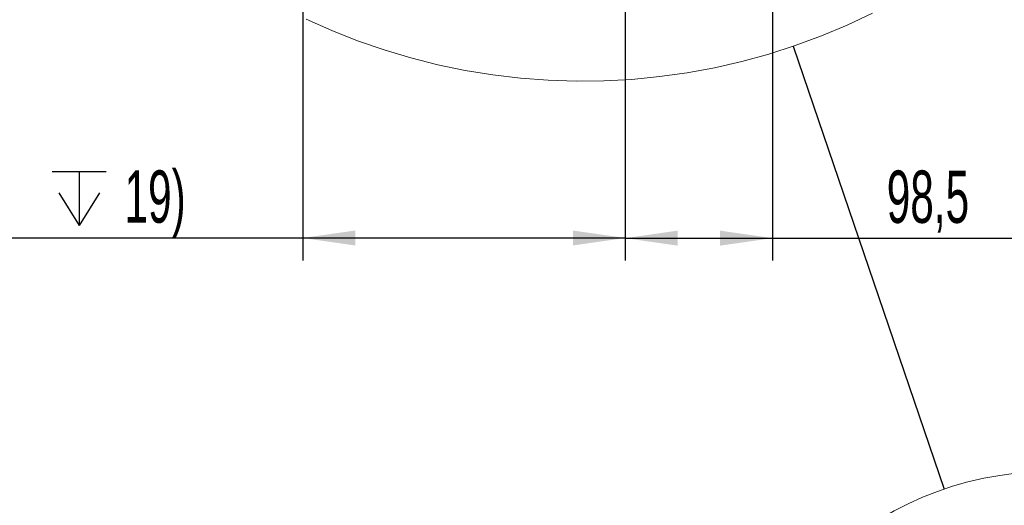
# Model space of a CAD drawing. Header units: millimetres. Extents: x 0 to 12115, y 0 to 8400.
# Tile 119 of 123: x 9460 to 10777, y 5471 to 6120. Entities that reach past the tile are written whole.
import ezdxf

# ---------------------------------------------------------------- set-up
doc = ezdxf.new("R2010")
doc.units = ezdxf.units.MM
doc.header["$LTSCALE"] = 20
doc.layers.add('SVART_TEXT', color=7, linetype='Continuous')
doc.styles.add('SLDTEXTSTYLE0', font='TXT', dxfattribs={"width": 0.605})
doc.dimstyles.new('SLDDIMSTYLE10', dxfattribs={"dimtxt": 70, "dimasz": 70, "dimexe": 0, "dimexo": 0.0625, "dimgap": 17.5, "dimtad": 1, "dimdec": 1, "dimlfac": 0.5, "dimrnd": 1e-09, "dimzin": 12, "dimdsep": 46, "dimtxsty": 'SLDTEXTSTYLE0', "dimsah": 1, "dimcen": 0.09, "dimadec": 0, "dimazin": 3, "dimtfac": 1, "dimtofl": 0, "dimtmove": 0, "dimatfit": 3, "dimfxl": 1, "dimfrac": 2, "dimtolj": 1, "dimtzin": 12, "dimarcsym": 0})
doc.dimstyles.new('SLDDIMSTYLE8', dxfattribs={"dimtxt": 0.18, "dimasz": 70, "dimexe": 0, "dimexo": 0.0625, "dimgap": 0, "dimtad": 0, "dimtih": 1, "dimtoh": 1, "dimdec": 0, "dimrnd": 1e-09, "dimzin": 0, "dimdsep": 46, "dimtxsty": 'Standard', "dimblk1": 'NONE', "dimblk2": 'NONE', "dimsah": 1, "dimcen": 0.09, "dimadec": 0, "dimazin": 0, "dimtfac": 70, "dimtdec": 0, "dimtofl": 0, "dimtmove": 0, "dimatfit": 3, "dimldrblk": 'NONE', "dimfxl": 1, "dimfrac": 2, "dimtolj": 1, "dimtzin": 0, "dimarcsym": 0})

# ---------------------------------------------------------------- blocks, each defined once
blk = doc.blocks.new('_None')
blk = doc.blocks.new('SW_SYMBOL_HOLE_DEPTH')
at = {"layer": 'SVART_TEXT', "color": 0}
for p, q in [((0, 17500), (16000, 17500)), ((8000, 17500), (8000, 1500)), ((2000, 11100), (8000, 1500)), ((14000, 11100), (8000, 1500))]:
    blk.add_line(p, q, dxfattribs=at)
blk = doc.blocks.new('_D_73')
at = {"layer": 'SVART_TEXT'}
for p, q in [((10269.8, 6948.7), (10269.8, 5798.2)), ((9838.8, 6566), (9838.8, 5798.2)), ((9838.8, 5828.2), (9017.1, 5828.2)), ((10269.8, 5828.2), (9838.8, 5828.2))]:
    blk.add_line(p, q, dxfattribs=at)
for points in [[(9838.8, 5828.2), (9908.8, 5818.2), (9908.8, 5838.2)], [(10269.8, 5828.2), (10199.8, 5838.2), (10199.8, 5818.2)]]:
    blk.add_solid(points, dxfattribs=at)
at = {"layer": 'SVART_TEXT', "xscale": 0.0045117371, "yscale": 0.0045117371, "zscale": 0.0045117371, "rotation": 360}
blk.add_blockref('SW_SYMBOL_HOLE_DEPTH', (9503.5, 5838.3), dxfattribs=at)
at = {"layer": 'SVART_TEXT', "char_height": 70, "attachment_point": 1, "style": 'SLDTEXTSTYLE0'}
for s, insert in [('(M12', (9284, 5918.6)), ('19)', (9600.2, 5918.6)), ('215,5', (9017.1, 5918.6))]:
    blk.add_mtext(s, dxfattribs=dict(at, insert=insert))
blk = doc.blocks.new('_D_74')
at = {"layer": 'SVART_TEXT'}
for p, q in [((10269.8, 6948.7), (10269.8, 5798)), ((10466.8, 6223.6), (10466.8, 5798)), ((10269.8, 5828), (10466.8, 5828)), ((10466.8, 5828), (11416.5, 5828))]:
    blk.add_line(p, q, dxfattribs=at)
for points in [[(10269.8, 5828), (10339.8, 5818), (10339.8, 5838)], [(10466.8, 5828), (10396.8, 5838), (10396.8, 5818)]]:
    blk.add_solid(points, dxfattribs=at)
at = {"layer": 'SVART_TEXT', "xscale": 0.0045117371, "yscale": 0.0045117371, "zscale": 0.0045117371}
blk.add_blockref('SW_SYMBOL_HOLE_DEPTH', (11180.9, 5838.1), dxfattribs=at)
at = {"layer": 'SVART_TEXT', "char_height": 70, "attachment_point": 1, "style": 'SLDTEXTSTYLE0'}
for s, insert in [('(2x M12', (10833, 5918.4)), ('19)', (11277.6, 5918.4)), ('98,5', (10619.6, 5918.4))]:
    blk.add_mtext(s, dxfattribs=dict(at, insert=insert))

msp = doc.modelspace()

# ---------------------------------------------------------------- linework, layer by layer
at = {"color": 7, "linetype": 'Continuous', "lineweight": 18, "flags": 128}
msp.add_lwpolyline([(9843.208653, 6120.525087), (9877.303642, 6105.377043), (9912.016702, 6091.704692), (9947.283965, 6079.533066), (9983.040643, 6068.884577), (10019.22093, 6059.778775), (10055.758339, 6052.232469), (10092.585695, 6046.259369), (10129.635242, 6041.870679), (10166.838866, 6039.074386), (10204.12818, 6037.875498), (10241.434601, 6038.276399), (10278.689534, 6040.276374), (10315.824479, 6043.871607), (10352.771154, 6049.055422), (10389.461622, 6055.818523), (10425.828424, 6064.148391), (10461.804685, 6074.02953), (10497.32424, 6085.444058), (10532.321808, 6098.370756), (10566.733015, 6112.78602), (10600.494605, 6128.663148)], dxfattribs=at)
at = {"color": 7, "linetype": 'Continuous', "lineweight": 18}
msp.add_circle((10836.942894, 5080.925345), 435.028039, dxfattribs=at)

# ---------------------------------------------------------------- dimensions: what is measured, and where the dimension line sits
at = {"layer": 'SVART_TEXT'}
for base, p2, text, picture, middle in [((9838.829399, 5828.162507), (9838.829399, 6570.019083), '<> (M12{\\fGDT;x}19)', '_D_73', (9378.140365, 5828.162507)), ((10466.829399, 5827.95071), (10466.829399, 6227.621464), '<> (2x M12{\\fGDT;x}19)', '_D_74', (11018.088168, 5827.95071))]:
    dim = msp.add_linear_dim(base=base, p1=(10269.829399, 6952.659746), p2=p2, text=text, dimstyle='SLDDIMSTYLE10', dxfattribs=at)
    dim.commit()
    dim.dimension.update_dxf_attribs({"geometry": picture, "text_midpoint": middle, "dimtype": 160})

# ---------------------------------------------------------------- leaders
at = {"color": 7, "linetype": 'Continuous', "lineweight": 18, "has_arrowhead": 0}
msp.add_leader([(10494.45416, 6084.458924), (10696.432861, 5492.636804)], dimstyle='SLDDIMSTYLE8', dxfattribs=at)

doc.saveas('drawing.dxf')
